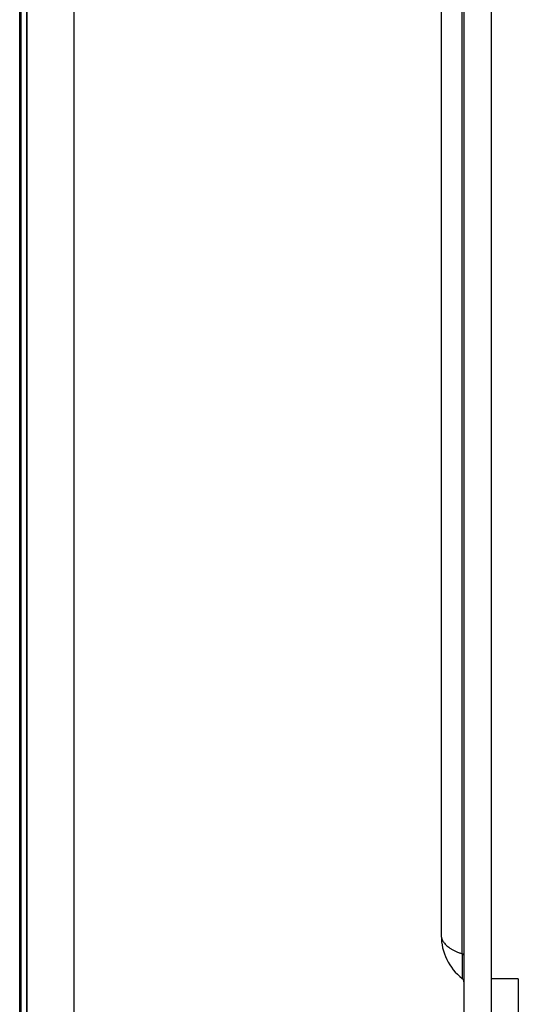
# Model space of a CAD drawing. Header units: inches. Extents: x 0 to 77643, y -44170 to 0.
# Tile 216 of 256: x 75359.65 to 75365.15, y -39659.9 to -39649.04. Entities that reach past the tile are written whole.
import ezdxf

# ---------------------------------------------------------------- set-up
doc = ezdxf.new("R2010")
doc.units = ezdxf.units.IN
doc.header["$MEASUREMENT"] = 0
doc.layers.add('FAKRO LOFT LADDERS', color=7, linetype='Continuous')

msp = doc.modelspace()

# ---------------------------------------------------------------- linework, layer by layer
at = {"layer": 'FAKRO LOFT LADDERS', "color": 7, "linetype": 'Continuous'}
for p, q in [((75359.65407, -39751.73961), (75359.65407, -39633.83961)), ((75359.66946, -39751.72423), (75359.66946, -39633.855)), ((75359.73446, -39751.65923), (75359.73446, -39633.92)), ((75359.73446, -39633.92), (75359.73446, -39751.65923)), ((75360.25407, -39751.13961), (75360.25407, -39634.43961)), ((75364.55407, -39635.65708), (75364.55407, -39661.58508)), ((75364.85407, -39635.65708), (75364.85407, -39661.58508)), ((75364.30407, -39637.36772), (75364.30407, -39659.14131)), ((75364.53484, -39659.34311), (75364.53484, -39637.56952)), ((75364.53484, -39659.34311), (75364.53484, -39659.61425)), ((75365.15407, -39659.62083), (75364.85407, -39659.62083)), ((75365.15407, -39659.62083), (75365.15407, -39661.63127))]:
    msp.add_line(p, q, dxfattribs=at)
for centre, radius, start, end in [((75364.90407, -39659.14131), 0.6, 180, 232.020128), ((75364.50407, -39659.65366), 0.05, 0, 52.020128)]:
    msp.add_arc(centre, radius, start, end, dxfattribs=at)
for points, weights in [([(75364.30407, -39659.14131), (75364.30407, -39659.26624), (75364.53484, -39659.34311)], [1, 0.898717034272, 1]), ([(75364.55407, -39659.35993), (75364.55407, -39659.34952), (75364.53484, -39659.34311)], [1, 0.898717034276, 1])]:
    msp.add_rational_spline(points, weights, degree=2, dxfattribs=at)

doc.saveas('drawing.dxf')
